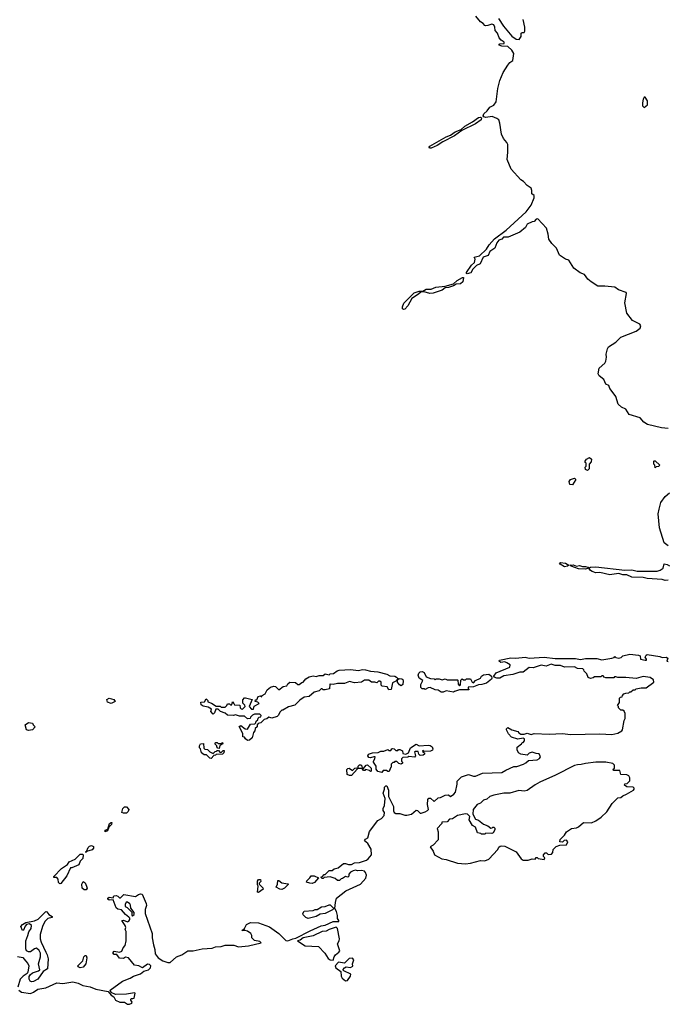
# Model space of a CAD drawing. Extents: x 2087054 to 2277909, y 548907 to 753496.
# Tile 103 of 256: x 2235697 to 2242115, y 579565 to 589318. Entities that reach past the tile are written whole.
import ezdxf

# ---------------------------------------------------------------- set-up
doc = ezdxf.new("R2010")
doc.units = 0

msp = doc.modelspace()

# ---------------------------------------------------------------- linework, layer by layer
at = {"layer": '0CON20XD'}
for points in [[(2242125, 585270.3), (2242057.1, 585277.1), (2241918.2, 585308.2), (2241881.6, 585331.6), (2241845, 585374.5), (2241736.2, 585406.2), (2241705, 585460.9), (2241661.3, 585481.3), (2241628.8, 585508.8), (2241605, 585585.5), (2241557.9, 585647.9), (2241544, 585665), (2241536.2, 585695), (2241507, 585707), (2241485.7, 585755), (2241440.6, 585790.6), (2241429.5, 585809.6), (2241441.2, 585865), (2241495, 585917.5), (2241505.4, 585935), (2241511.5, 585975), (2241508.9, 586005), (2241521.1, 586058.9), (2241532.3, 586077.7), (2241605, 586122.7), (2241655, 586172.8), (2241805, 586234.1), (2241845, 586262.2), (2241851.5, 586285), (2241842.1, 586302.1), (2241769.8, 586339.8), (2241712.7, 586412.7), (2241694.4, 586515), (2241710, 586605), (2241707.1, 586615), (2241632.6, 586642.6), (2241595, 586668.4), (2241495, 586679.1), (2241427.6, 586677.6), (2241360.9, 586720.9), (2241328.2, 586748.2), (2241295, 586795.2), (2241251.1, 586811.1), (2241187.8, 586857.8), (2241139.2, 586935), (2241105, 586947.5), (2241045.7, 586985.7), (2241015.6, 587055), (2240971.1, 587101.1), (2240942, 587145), (2240935.5, 587195), (2240916.2, 587255), (2240833, 587347), (2240815, 587342.5), (2240795, 587320), (2240775, 587317.5), (2240727, 587293), (2240709.3, 587260.7), (2240652.5, 587215), (2240537.3, 587162.7), (2240492.5, 587165), (2240474, 587146), (2240445, 587136), (2240425, 587108.8), (2240404.4, 587055.6), (2240355, 587021.2), (2240338.8, 586981.2), (2240290.8, 586965), (2240259.5, 586900.4), (2240223.3, 586885), (2240188.3, 586848.3), (2240167.6, 586812.4), (2240132, 586802), (2240123.8, 586803.8), (2240124.2, 586814.2), (2240174.6, 586885.4), (2240205.5, 586914.6), (2240211.2, 586945), (2240200, 586965), (2240255, 586978.6), (2240321.9, 587045), (2240350.8, 587089.2), (2240403.4, 587146.6), (2240519.5, 587235), (2240716.7, 587415), (2240765, 587480), (2240795.5, 587555), (2240797, 587577), (2240773.3, 587595), (2240773.9, 587626.1), (2240765, 587650), (2240725.8, 587675.7), (2240689.1, 587715), (2240662.5, 587732.5), (2240568.3, 587838.3), (2240528, 587935), (2240534.3, 588005), (2240535, 588080.8), (2240525, 588103.5), (2240491.9, 588141.9), (2240473.1, 588183.1), (2240455.5, 588295), (2240444, 588325), (2240425, 588340), (2240378.3, 588358.3), (2240315, 588348.5), (2240295.5, 588355.5), (2240288.6, 588365), (2240296.9, 588385), (2240330, 588415), (2240356.8, 588453.2), (2240395, 588472.9), (2240420, 588505), (2240434.4, 588635.6), (2240455, 588717.5), (2240487.1, 588795), (2240535, 588868.8), (2240554.3, 588895.7), (2240584, 588915), (2240592.5, 588985), (2240575.6, 589015), (2240535, 589051.4), (2240475, 589056.2), (2240450, 589065), (2240447.5, 589075), (2240455, 589078.8), (2240498.8, 589081.2), (2240498.8, 589095), (2240467.1, 589117.1), (2240450.3, 589140.3), (2240432, 589185), (2240410.5, 589210.5), (2240405.6, 589245), (2240395, 589266.2), (2240375, 589275.6), (2240335, 589261.2), (2240315, 589257.5), (2240305, 589262.5), (2240291.7, 589281.7), (2240265, 589296.7), (2240218.8, 589355)], [(2240441.7, 589331.7), (2240490, 589255), (2240575, 589153.8), (2240617.5, 589125), (2240647.5, 589122.5), (2240666.4, 589153.6), (2240667.5, 589185), (2240677, 589193), (2240695, 589191.2), (2240704.5, 589205.5), (2240703.3, 589245), (2240685, 589320)], [(2241885, 588450), (2241920, 588475), (2241917.5, 588515), (2241895, 588550), (2241885, 588550), (2241875, 588530), (2241870, 588495), (2241870, 588465), (2241885, 588450)], [(2239775, 588044.3), (2239757.5, 588045), (2239754, 588055), (2239760, 588065), (2239923.5, 588156.5), (2239965.7, 588174.3), (2240012, 588208), (2240070.7, 588229.3), (2240110, 588265), (2240185, 588305.6), (2240245, 588348.9), (2240261.4, 588351.4), (2240273.8, 588345), (2240269.2, 588325), (2240215, 588285.7), (2240079.3, 588220.7), (2240005, 588167.8), (2239891.2, 588108.8), (2239835, 588071.5), (2239775, 588044.3)], [(2239499.3, 586449.3), (2239491.2, 586455), (2239491.9, 586475), (2239505, 586508.8), (2239605, 586614.2), (2239655, 586630.8), (2239691.7, 586628.3), (2239725, 586650.6), (2239775, 586648.1), (2239820.9, 586669.1), (2239915, 586677.5), (2239997.3, 586702.7), (2240034.1, 586735.9), (2240085, 586765.7), (2240096.1, 586766.1), (2240087.8, 586722.2), (2240065, 586700.8), (2240022.9, 586697.1), (2239995, 586680.8), (2239945, 586664.3), (2239915, 586662.5), (2239885, 586640), (2239795, 586610), (2239762.7, 586607.3), (2239705, 586622.5), (2239675, 586622.5), (2239650.3, 586599.7), (2239583, 586557), (2239544.2, 586485), (2239515, 586452), (2239499.3, 586449.3)], [(2241325, 584852.5), (2241303, 584863), (2241300, 584885), (2241310, 584895), (2241310, 584925), (2241301.7, 584931.7), (2241300, 584945), (2241313.6, 584966.4), (2241345, 584982.5), (2241362.5, 584965), (2241361.7, 584938.3), (2241340, 584915), (2241341.7, 584868.3), (2241325, 584852.5)], [(2241995, 584880), (2241990, 584905), (2241980, 584915), (2241980, 584945), (2241985, 584950), (2241995, 584950), (2242040, 584905), (2242028.3, 584891.7), (2242005, 584890), (2241995, 584880)], [(2241175, 584710), (2241150, 584715), (2241142.5, 584745), (2241155, 584762.5), (2241195, 584777.5), (2241207, 584763), (2241175, 584710)], [(2242125, 584105.4), (2242085.3, 584135.3), (2242038.6, 584285), (2242024.3, 584425), (2242035, 584469.4), (2242051.5, 584535), (2242095, 584594.6), (2242135, 584630)], [(2241095, 583898), (2241052.5, 583925), (2241047.5, 583935), (2241055, 583940), (2241105.9, 583935.9), (2241140, 583915), (2241125, 583904.2), (2241095, 583898)], [(2241305, 583875.8), (2241235, 583880), (2241162.5, 583905), (2241150, 583915), (2241182.3, 583917.7), (2241215, 583906.2), (2241245, 583910.8), (2241275, 583902), (2241305, 583902.5), (2241327.5, 583895), (2241332.5, 583885), (2241325, 583881.2), (2241305, 583875.8)], [(2242125, 583767.1), (2242095, 583763.8), (2242065, 583774), (2241915, 583782.2), (2241875, 583793.3), (2241765, 583797.5), (2241715, 583820), (2241675, 583818.9), (2241635, 583831.8), (2241565, 583822), (2241545, 583820), (2241445, 583841.2), (2241405, 583840), (2241371.1, 583851.1), (2241352.2, 583862.2), (2241337.5, 583885), (2241354.3, 583895.7), (2241405, 583898.6), (2241694.2, 583865.8), (2241765, 583868.6), (2241815, 583855.8), (2242015, 583854.5), (2242045, 583864.5), (2242073.8, 583885), (2242083, 583927), (2242112, 583922), (2242135, 583910)], [(2240526.2, 582946.2), (2240505, 582957.5), (2240465, 582952.5), (2240450, 582965), (2240452.5, 582975), (2240565, 582996.9), (2240615, 582994.3), (2240705, 583002.9), (2240745, 582994.3), (2240895, 583003.1), (2241005, 582990), (2241205, 582989.2), (2241255, 582980), (2241305, 582989.2), (2241415, 582989.2), (2241465, 582976.7), (2241566.1, 582993.9), (2241588.3, 583001.7), (2241595, 583010), (2241605, 583000), (2241636, 582994), (2241658.3, 583001.7), (2241673, 583017), (2241745, 583033.3), (2241830, 583025), (2241846.7, 583016.7), (2241850, 582985), (2241895, 582974.2), (2241910, 582975), (2241910, 582985), (2241896.7, 583005), (2241905, 583022.5), (2241915, 583028.8), (2242039.3, 583009.3), (2242065, 583000), (2242105, 583002.5), (2242120, 582995), (2242110, 582965), (2242125, 582960)], [(2235687.5, 579705), (2235715, 579685.4), (2235805, 579672.2), (2235835.5, 579685), (2235876.2, 579713.8), (2235955, 579729.6), (2236065, 579778.8), (2236125, 579771.8), (2236225, 579787.3), (2236275.3, 579775.3), (2236321.7, 579751.7), (2236395, 579739.7), (2236452, 579715), (2236572.7, 579692.7), (2236605, 579656.7), (2236629.6, 579639.6), (2236646.2, 579605), (2236688, 579585), (2236735, 579585.8), (2236765, 579566.8), (2236786.9, 579565), (2236807.7, 579575), (2236810.6, 579585), (2236797.5, 579605), (2236797.5, 579615), (2236805, 579622.5), (2236818.3, 579621.7), (2236830, 579625), (2236836.4, 579643.6), (2236840, 579675), (2236835, 579680), (2236755, 579666.2), (2236645, 579663.8), (2236603.3, 579683.3), (2236592.5, 579705), (2236714.5, 579795.5), (2236793.3, 579825), (2236825, 579844.2), (2236894.3, 579865.7), (2236926.7, 579893.3), (2236972.5, 579905), (2236992.5, 579925), (2236997.5, 579945), (2236985, 579960), (2236965, 579962.5), (2236915, 579927.5), (2236876.4, 579946.4), (2236835, 579953.3), (2236777, 580027), (2236745, 580032.5), (2236725, 580020), (2236685, 580022.5), (2236658.3, 580058.3), (2236635, 580060), (2236620, 580075), (2236635, 580090), (2236685, 580080), (2236708.3, 580091.7), (2236722.5, 580125), (2236743.6, 580146.4), (2236752.5, 580195), (2236752.5, 580285), (2236743.3, 580305), (2236747.5, 580325), (2236742.5, 580345), (2236710, 580395), (2236725, 580400), (2236765, 580382.5), (2236780, 580390), (2236787.5, 580405), (2236787.5, 580417.5), (2236779.3, 580429.3), (2236744.1, 580454.1), (2236705, 580500), (2236668.3, 580508.3), (2236651.7, 580521.7), (2236625, 580600), (2236585, 580597.5), (2236570, 580605), (2236570, 580615), (2236585, 580627.5), (2236625, 580620), (2236631.7, 580638.3), (2236651.7, 580641.7), (2236670, 580635), (2236685, 580620), (2236695, 580620), (2236728.3, 580651.7), (2236845, 580632.5), (2236875, 580653.3), (2236895, 580660), (2236910, 580655), (2236952, 580565), (2236953.3, 580545), (2236941.2, 580505), (2236942, 580465), (2237010, 580265), (2237011.2, 580225), (2237022.9, 580152.9), (2237038, 580108), (2237040.5, 580065), (2237068.1, 580025), (2237115, 579996.8), (2237165, 579980.3), (2237189.7, 579980.4), (2237251.5, 580035), (2237305, 580056.1), (2237365, 580093.3), (2237415, 580093.6), (2237505, 580113.1), (2237605, 580122.3), (2237637, 580133), (2237695, 580136.4), (2237735, 580150), (2237819.5, 580149.6), (2237864.2, 580134.2), (2237963.3, 580145), (2238090, 580175), (2238076.4, 580186.4), (2238025, 580197.5), (2237997.5, 580225), (2237996.2, 580245), (2237986.2, 580265), (2237955, 580290.8), (2237933, 580297), (2237900, 580295), (2237925, 580316.7), (2237945.3, 580354.6), (2237984.6, 580375.4), (2238065, 580371.3), (2238172.9, 580332.9), (2238265.3, 580265.3), (2238335, 580196.2), (2238355, 580192.5), (2238405, 580213.8), (2238435, 580218.8), (2238575, 580292.5), (2238685, 580341.2), (2238725, 580348), (2238805, 580385.8), (2238860, 580385), (2238860, 580395), (2238846, 580416), (2238847.1, 580445), (2238836.7, 580485), (2238820, 580515), (2238828, 580575), (2238837.5, 580615), (2238930, 580690), (2239072.9, 580755), (2239128.6, 580815), (2239132.5, 580845), (2239125, 580870), (2239112.7, 580882.7), (2239085, 580892), (2239045, 580886.7), (2239025, 580892.5), (2239003, 580887), (2238977, 580873), (2238960, 580855), (2238960, 580835), (2238950, 580825), (2238925, 580830), (2238895, 580810), (2238881.7, 580808.3), (2238865, 580790), (2238845, 580790), (2238825, 580810), (2238775, 580827.5), (2238715, 580820), (2238705, 580810), (2238695, 580810), (2238680, 580825), (2238698.3, 580831.7), (2238715, 580850), (2238725, 580850), (2238765, 580890), (2238795, 580891.2), (2238815, 580906.2), (2238851.7, 580918.3), (2238905, 580958.8), (2238925, 580961.2), (2238955, 580951.2), (2238985, 580951.2), (2239015, 580968), (2239065, 580969.4), (2239135, 580994.4), (2239150, 581005), (2239184, 581045), (2239181.7, 581101.7), (2239148.8, 581158.8), (2239112.5, 581185), (2239125, 581202.5), (2239145.8, 581214.2), (2239163.5, 581276.5), (2239245, 581385.8), (2239283.8, 581405), (2239310, 581435), (2239311.2, 581465), (2239300, 581485), (2239297.5, 581505), (2239312.5, 581535), (2239320, 581605), (2239298.8, 581655), (2239312.5, 581695), (2239313, 581717), (2239325, 581730), (2239335, 581730), (2239353.3, 581685), (2239353.6, 581623.6), (2239402, 581525), (2239402.7, 581482.7), (2239408.8, 581465), (2239425, 581454.2), (2239465.9, 581455.9), (2239515, 581437.5), (2239535, 581437.1), (2239580.7, 581449.3), (2239625, 581487.5), (2239640, 581485), (2239665, 581460), (2239675, 581457.5), (2239715, 581470), (2239740, 581485), (2239747.5, 581495), (2239737.5, 581545), (2239742.5, 581595), (2239753, 581607), (2239767, 581607), (2239805, 581572.5), (2239845, 581610), (2239867, 581613), (2239915, 581637.5), (2239945, 581640), (2239965, 581622.5), (2240000, 581645), (2240017.5, 581665), (2240033.3, 581745), (2240033.3, 581775), (2240075, 581817.5), (2240145, 581840), (2240195, 581823.3), (2240215, 581823.3), (2240285, 581853.8), (2240475, 581862.9), (2240515.6, 581884.4), (2240595, 581920), (2240625, 581920), (2240690, 581945), (2240713, 581957), (2240738.3, 581981.7), (2240825, 581987.5), (2240849.3, 582000.7), (2240856.7, 582015), (2240846.1, 582046.1), (2240815, 582048.8), (2240775, 582062.5), (2240745, 582052.5), (2240725, 582032.5), (2240665, 582043.8), (2240640, 582055), (2240627.5, 582085), (2240628.3, 582111.7), (2240670, 582145), (2240675, 582160), (2240685, 582160), (2240700, 582175), (2240700, 582195), (2240685, 582202.5), (2240635, 582190), (2240571.7, 582211.7), (2240542.5, 582245), (2240522.5, 582285), (2240522.5, 582295), (2240533, 582307), (2240573.6, 582283.6), (2240635, 582266.7), (2240643.6, 582253.6), (2240665, 582242.5), (2240695, 582242.5), (2240725, 582252.5), (2240765, 582237.5), (2240795, 582246.7), (2240945, 582240), (2241075, 582247.5), (2241155, 582236.7), (2241445, 582243.8), (2241565, 582236.2), (2241625, 582250), (2241665, 582272.5), (2241672.5, 582285), (2241686.7, 582375), (2241696.7, 582396.7), (2241697.5, 582445), (2241688.3, 582468.3), (2241675, 582480), (2241655, 582480), (2241631.7, 582501.7), (2241630, 582515), (2241620, 582525), (2241640, 582555), (2241641.7, 582598.3), (2241651.7, 582608.3), (2241668.3, 582611.7), (2241670, 582625), (2241685, 582640), (2241705, 582647.5), (2241735, 582650), (2241745, 582660), (2241755, 582660), (2241775, 582680), (2241795, 582680), (2241805, 582690), (2241855, 582700), (2241905, 582700), (2241980, 582755), (2241978.3, 582778.3), (2241945, 582802.5), (2241875, 582812.5), (2241805, 582792.5), (2241705, 582802.5), (2241625, 582802.5), (2241605, 582810), (2241591.7, 582808.3), (2241585, 582800), (2241505, 582800), (2241490, 582805), (2241478.3, 582818.3), (2241465, 582820), (2241455, 582810), (2241395, 582810), (2241381.7, 582798.3), (2241355, 582792.5), (2241331.7, 582801.7), (2241318.3, 582838.3), (2241290, 582865), (2241288.3, 582878.3), (2241277, 582887), (2241225, 582892.5), (2241195, 582908.8), (2241095, 582903.8), (2241055, 582922), (2241005, 582920), (2240965, 582934), (2240915, 582915.6), (2240865, 582925.8), (2240785, 582897.5), (2240745, 582900.8), (2240685, 582856.2), (2240654.2, 582855.8), (2240585, 582832.5), (2240495, 582818.8), (2240455, 582795.8), (2240425, 582796), (2240400, 582805), (2240396.7, 582815), (2240420, 582850), (2240556, 582905), (2240558.3, 582928.3), (2240526.2, 582946.2)], [(2237955, 582177.5), (2237933.6, 582193.6), (2237925, 582210), (2237910, 582215), (2237907, 582247), (2237873.3, 582316.7), (2237887, 582327), (2237930, 582295), (2237955, 582290), (2237985, 582340), (2238028.3, 582341.7), (2238038.3, 582351.7), (2238041.7, 582368.3), (2238058.3, 582381.7), (2238061.7, 582398.3), (2238071.7, 582408.3), (2238088.3, 582411.7), (2238090, 582425), (2238078.3, 582438.3), (2238025, 582440), (2238005, 582430), (2237985, 582410), (2237980, 582395), (2237955, 582392.5), (2237925, 582420), (2237875, 582420), (2237835, 582432.5), (2237815, 582427.5), (2237755, 582430), (2237735, 582450), (2237687, 582467), (2237665, 582490), (2237641.7, 582488.3), (2237628.3, 582451.7), (2237615, 582440), (2237590, 582465), (2237598.3, 582488.3), (2237565, 582510), (2237515, 582520), (2237495, 582532.5), (2237491.7, 582558.3), (2237528.3, 582561.7), (2237545, 582590), (2237560, 582575), (2237561.7, 582561.7), (2237598.3, 582548.3), (2237645, 582520), (2237685, 582520), (2237695, 582510), (2237715, 582507.5), (2237735, 582510), (2237750, 582525), (2237755, 582540), (2237775, 582540), (2237785, 582530), (2237798.3, 582531.7), (2237805, 582560), (2237820, 582545), (2237825, 582530), (2237878.3, 582528.3), (2237881.7, 582501.7), (2237891.7, 582491.7), (2237905, 582490), (2237930, 582515), (2237928.3, 582528.3), (2237908.3, 582548.3), (2237908.3, 582581.7), (2237925, 582600), (2237935, 582600), (2238000, 582585), (2237970, 582515), (2237995, 582490), (2238015, 582490), (2238021.7, 582518.3), (2238070, 582545), (2238058.3, 582558.3), (2238030, 582565), (2238035, 582580), (2238048.3, 582581.7), (2238060, 582615), (2238085, 582620), (2238098.3, 582611.7), (2238100, 582625), (2238129.3, 582640.7), (2238150.7, 582679.3), (2238184.1, 582705.9), (2238214.1, 582715.9), (2238232, 582712), (2238265, 582680), (2238306.7, 582713.3), (2238345, 582720), (2238355, 582740), (2238375, 582757.5), (2238431.7, 582751.7), (2238455, 582732.5), (2238467, 582733), (2238491.7, 582751.7), (2238505, 582757.5), (2238531.7, 582788.3), (2238565, 582807.5), (2238605, 582817.5), (2238635, 582813.3), (2238665, 582822.5), (2238705, 582822.5), (2238725, 582840), (2238765, 582830), (2238773, 582837), (2238807, 582843), (2238841.7, 582868.3), (2238863.9, 582876.1), (2238975, 582880), (2239055, 582872), (2239095, 582880), (2239125, 582878.8), (2239175, 582863.8), (2239245, 582858.8), (2239336.4, 582836.4), (2239365, 582817.5), (2239414.1, 582814.1), (2239432.5, 582805), (2239440, 582795), (2239440, 582780), (2239458.3, 582791.7), (2239485, 582790), (2239493.6, 582783.6), (2239497.7, 582767.7), (2239495.5, 582734.5), (2239478.8, 582721.2), (2239459.7, 582729.7), (2239440, 582755), (2239440, 582780), (2239435, 582780), (2239430, 582770), (2239391.7, 582748.3), (2239380, 582685), (2239355, 582680), (2239338.3, 582708.3), (2239290, 582715), (2239280, 582725), (2239280, 582755), (2239265, 582767.5), (2239253, 582767), (2239235, 582750), (2239215, 582757.5), (2239185, 582757.5), (2239156.4, 582776.4), (2239115, 582777.5), (2239085, 582757.5), (2239015, 582750), (2238965, 582762.5), (2238915, 582742.5), (2238845, 582742.5), (2238805, 582732.5), (2238775, 582737.5), (2238770, 582735), (2238768.3, 582691.7), (2238725, 582680), (2238705, 582680), (2238695, 582690), (2238685, 582690), (2238665, 582670), (2238615, 582657.5), (2238565, 582612.5), (2238515, 582607.5), (2238473.6, 582576.4), (2238425, 582527.5), (2238361.7, 582511.7), (2238305, 582480), (2238295, 582480), (2238277, 582463), (2238258.8, 582425), (2238247.5, 582415), (2238195, 582400), (2238165, 582410), (2238145, 582392.5), (2238120, 582385), (2238087, 582353), (2238061.7, 582348.3), (2238050, 582335), (2238050, 582315), (2238031.7, 582298.3), (2238027, 582273), (2238013, 582257), (2238000, 582205), (2237975, 582182.5), (2237955, 582177.5)], [(2239995, 582657.5), (2239925, 582668.8), (2239895, 582657.5), (2239875, 582657.5), (2239845, 582676.7), (2239815, 582680), (2239765, 582702.5), (2239745, 582700), (2239715, 582682.5), (2239705, 582690), (2239685, 582690), (2239673.6, 582703.6), (2239673, 582733), (2239691.7, 582771.7), (2239656.7, 582795), (2239646.2, 582825), (2239651.2, 582845), (2239665, 582858), (2239685, 582862), (2239705, 582851.2), (2239725, 582810), (2239768.3, 582791.7), (2239805, 582790), (2239815, 582780), (2239825, 582790), (2239855, 582790), (2239885, 582780), (2239915, 582787.5), (2239935, 582780), (2240035, 582780), (2240040, 582775), (2240042.5, 582735), (2240055, 582720), (2240065, 582730), (2240070, 582775), (2240082.5, 582787.5), (2240095, 582780), (2240115, 582780), (2240125, 582790), (2240165, 582787.5), (2240180, 582755), (2240195, 582750), (2240215, 582773.3), (2240263, 582797), (2240272.5, 582815), (2240292, 582828), (2240345, 582834.2), (2240373.8, 582815), (2240377.5, 582795), (2240371.2, 582785), (2240323.8, 582746.2), (2240278.3, 582731.7), (2240245, 582730), (2240195, 582710), (2240143, 582707), (2240140, 582695), (2240150, 582685), (2240145, 582680), (2240055, 582680), (2240005, 582662.5), (2239995, 582657.5)], [(2236605, 582543.3), (2236567, 582557), (2236560, 582585), (2236585, 582596.7), (2236630, 582585), (2236642.5, 582565), (2236605, 582543.3)], [(2235785, 582277.5), (2235763.3, 582283.3), (2235750, 582335), (2235785, 582357.5), (2235825, 582350), (2235830, 582335), (2235850, 582315), (2235825, 582282.5), (2235785, 582277.5)], [(2237595, 582000), (2237581.7, 582001.7), (2237547, 582037), (2237525, 582037.5), (2237497.5, 582055), (2237490, 582095), (2237480, 582105), (2237480, 582125), (2237490, 582145), (2237518.3, 582148.3), (2237521.7, 582101.7), (2237533, 582093), (2237558.3, 582088.3), (2237580, 582065), (2237615, 582050), (2237635, 582070), (2237648.3, 582071.7), (2237655, 582080), (2237668.3, 582078.3), (2237685, 582060), (2237698.3, 582061.7), (2237715, 582080), (2237725, 582080), (2237720, 582055), (2237708.3, 582041.7), (2237645, 582040), (2237638.3, 582031.7), (2237621.7, 582028.3), (2237595, 582000)], [(2237675, 582100), (2237661.7, 582101.7), (2237650, 582115), (2237650, 582125), (2237630, 582145), (2237641.7, 582158.3), (2237655, 582160), (2237665, 582150), (2237695, 582150), (2237708.3, 582158.3), (2237710, 582145), (2237681.7, 582128.3), (2237675, 582100)], [(2239285, 581860), (2239245, 581872.5), (2239230, 581895), (2239230, 581925), (2239202.5, 581965), (2239202.5, 581975), (2239217.5, 581995), (2239220, 582015), (2239205, 582017.5), (2239175, 582007.5), (2239158.3, 582008.3), (2239147.5, 582025), (2239155, 582042.5), (2239195, 582056.7), (2239249.3, 582060.7), (2239277, 582073), (2239305, 582072.5), (2239345, 582087.5), (2239355, 582080), (2239375, 582080), (2239383.8, 582096.2), (2239395, 582097.5), (2239407, 582097), (2239425, 582080), (2239445, 582080), (2239451.7, 582088.3), (2239465, 582090), (2239490, 582075), (2239495, 582050), (2239525, 582042.5), (2239550, 582055), (2239570, 582105), (2239625, 582142.5), (2239655, 582126.7), (2239743.6, 582133.6), (2239765, 582130), (2239786.1, 582116.1), (2239792.5, 582095), (2239786.4, 582083.6), (2239767, 582073), (2239705, 582070), (2239695, 582080), (2239690, 582075), (2239691.7, 582061.7), (2239710, 582055), (2239708.3, 582041.7), (2239697, 582033), (2239665, 582030), (2239653, 582043), (2239645, 582070), (2239615, 582070), (2239610, 582065), (2239620, 582025), (2239608.3, 582011.7), (2239555, 582020), (2239545, 582012.5), (2239495, 582010), (2239480, 581995), (2239480, 581975), (2239490, 581965), (2239490, 581955), (2239477, 581943), (2239455, 581950), (2239435, 581970), (2239415, 581970), (2239408.3, 581961.7), (2239395, 581960), (2239380, 581945), (2239380, 581915), (2239371.7, 581908.3), (2239358.3, 581871.7), (2239345, 581870), (2239331.7, 581881.7), (2239298.3, 581881.7), (2239285, 581860)], [(2238965, 581830), (2238941.7, 581841.7), (2238939.3, 581890.7), (2238949.3, 581900.7), (2238963, 581903), (2238995, 581880), (2239020, 581905), (2239037.5, 581907.5), (2239040, 581895), (2238985, 581832.5), (2238965, 581830)], [(2239175, 581870), (2239165, 581880), (2239125, 581890), (2239118.3, 581881.7), (2239105, 581880), (2239090, 581900), (2239052.5, 581902.5), (2239050, 581925), (2239063, 581937), (2239077, 581937), (2239087, 581927), (2239090, 581900), (2239105, 581900), (2239130, 581935), (2239145, 581937.5), (2239180, 581905), (2239180, 581875), (2239175, 581870)], [(2240115, 580956.9), (2240165, 580964.7), (2240265, 580990.9), (2240305, 580984.6), (2240347.5, 581002.5), (2240435, 581097.5), (2240447, 581123), (2240458.3, 581131.7), (2240476.4, 581133.6), (2240505, 581131.2), (2240615.8, 581075.8), (2240668, 581005), (2240685, 580994.3), (2240735, 580991.4), (2240777, 581007), (2240805, 581002.5), (2240815, 581020), (2240825, 581020), (2240835, 581010), (2240895, 581000), (2240900, 581015), (2240888.3, 581028.3), (2240887.5, 581045), (2240903, 581067), (2240917, 581067), (2240935, 581050), (2240967, 581053), (2240981.7, 581068.3), (2240985, 581100), (2241013, 581127), (2241048.3, 581141.7), (2241117.5, 581145), (2241127.5, 581175), (2241115, 581190), (2241091.7, 581188.3), (2241075, 581170), (2241050, 581175), (2241051.7, 581198.3), (2241095, 581240), (2241115, 581272.5), (2241165, 581306.7), (2241216.4, 581313.6), (2241235, 581322.5), (2241285, 581366.7), (2241365, 581363.8), (2241405, 581381.2), (2241460.5, 581419.6), (2241515, 581470), (2241570, 581555), (2241625, 581610), (2241655, 581612.5), (2241675, 581630), (2241710, 581645), (2241780, 581685), (2241786.7, 581695), (2241786.2, 581705), (2241775, 581716.2), (2241715, 581720), (2241690, 581735), (2241695, 581750), (2241718.3, 581751.7), (2241745, 581780), (2241745, 581810), (2241735, 581827.5), (2241715, 581837.5), (2241655, 581840), (2241645, 581880), (2241581.7, 581881.7), (2241580, 581895), (2241590, 581905), (2241590, 581935), (2241575, 581950), (2241505, 581962.5), (2241405, 581963.8), (2241305, 581951.2), (2241260.7, 581939.3), (2241225, 581938.8), (2241195, 581930), (2241005.9, 581834.1), (2240852.5, 581765), (2240805, 581740), (2240725.9, 581684.1), (2240695, 581676.7), (2240645, 581683.3), (2240555, 581656.2), (2240494.1, 581655.9), (2240396.4, 581636.4), (2240355, 581623.3), (2240325, 581596.7), (2240293.9, 581586.1), (2240265, 581557.5), (2240230, 581545), (2240192.5, 581495), (2240188.3, 581448.3), (2240215, 581400), (2240245, 581390), (2240295, 581350), (2240335, 581332.5), (2240365, 581310), (2240378.3, 581311.7), (2240385, 581320), (2240395, 581320), (2240405, 581310), (2240407, 581293), (2240390, 581265), (2240375, 581257.5), (2240315, 581260), (2240305, 581250), (2240275, 581250), (2240267, 581257), (2240233, 581263), (2240215, 581320), (2240183.8, 581335), (2240153, 581393), (2240157, 581427), (2240135, 581450), (2240115, 581452.5), (2240035, 581436.7), (2239985, 581402.5), (2239955, 581400), (2239935, 581373.3), (2239881.7, 581368.3), (2239880, 581355), (2239833.3, 581306.7), (2239843.9, 581273.9), (2239843.3, 581195), (2239795, 581142.5), (2239763.3, 581125), (2239795, 581082.5), (2239808.8, 581045), (2239880, 581005), (2239925, 581000.5), (2240035, 580963.2), (2240115, 580956.9)], [(2236727, 581457), (2236710, 581465), (2236720, 581505), (2236735, 581522.5), (2236755, 581520), (2236777.5, 581495), (2236773.3, 581475), (2236755, 581460), (2236727, 581457)], [(2236545, 581272.5), (2236545, 581290), (2236570, 581300), (2236587.5, 581355), (2236605, 581367.5), (2236610, 581365), (2236607.5, 581345), (2236580, 581320), (2236567.5, 581285), (2236545, 581272.5)], [(2236355, 581070), (2236350, 581075), (2236360, 581080), (2236375, 581117.5), (2236387.7, 581132.3), (2236409.5, 581139.6), (2236427.5, 581127.5), (2236427.7, 581112.3), (2236414.1, 581095.9), (2236360, 581080), (2236355, 581070)], [(2236095, 580760), (2236081.7, 580771.7), (2236080, 580805), (2236065, 580820), (2236035, 580820), (2236035, 580830), (2236110.7, 580909.3), (2236169.3, 580950.7), (2236186.2, 580975), (2236247.3, 581002.7), (2236295, 581053.8), (2236323, 581053), (2236327.5, 581045), (2236321.7, 581008.3), (2236296.4, 580983.6), (2236283, 580947), (2236215, 580917.5), (2236201.7, 580918.3), (2236165, 580837.5), (2236105, 580762.5), (2236095, 580760)], [(2238595, 580763.3), (2238573.6, 580763.6), (2238540, 580775), (2238541.7, 580788.3), (2238573, 580817), (2238585, 580837.5), (2238615, 580837.5), (2238658.3, 580818.3), (2238619.3, 580770.7), (2238595, 580763.3)], [(2236335, 580698), (2236315.9, 580715.9), (2236313.3, 580755), (2236325, 580780), (2236345, 580767.5), (2236360.8, 580735), (2236365.9, 580714.1), (2236355, 580698.8), (2236335, 580698)], [(2238065, 580672.5), (2238052.5, 580675), (2238060, 580735), (2238053, 580747), (2238052.5, 580785), (2238065, 580800), (2238085, 580800), (2238087, 580783), (2238070, 580765), (2238070, 580755), (2238108.3, 580718.3), (2238110, 580705), (2238065, 580672.5)], [(2238295, 580703.8), (2238275, 580706.7), (2238240, 580725), (2238252.5, 580755), (2238255, 580790), (2238265, 580790), (2238295, 580766.7), (2238355, 580760), (2238360, 580755), (2238320, 580715), (2238295, 580703.8)], [(2236815, 580440), (2236830, 580455), (2236830, 580475), (2236798.3, 580518.3), (2236796.4, 580546.4), (2236789.3, 580559.3), (2236765, 580577.5), (2236753, 580577), (2236742.5, 580555), (2236743, 580533), (2236763, 580523), (2236808.3, 580478.3), (2236810, 580445), (2236815, 580440)], [(2238555, 580414.2), (2238532.5, 580425), (2238505, 580450), (2238503.3, 580465), (2238515, 580487.5), (2238605, 580493.8), (2238625, 580503.3), (2238646.1, 580503.9), (2238688.3, 580531.7), (2238725, 580533.3), (2238765, 580550), (2238775, 580550), (2238810, 580515), (2238798.3, 580501.7), (2238724.3, 580465.7), (2238675, 580457.5), (2238635, 580434), (2238555, 580414.2)], [(2235815, 579787.5), (2235801.2, 579795), (2235791.9, 579815), (2235790.9, 579839.1), (2235801.5, 579858.5), (2235822.7, 579877.3), (2235882.5, 579895), (2235897.5, 579905), (2235882.2, 579965), (2235902.9, 580035), (2235902.7, 580072.7), (2235889.1, 580099.1), (2235865, 580121.2), (2235845, 580115.8), (2235805, 580085.7), (2235785, 580085.7), (2235765.6, 580095.6), (2235759.4, 580115), (2235756.9, 580195), (2235778, 580245), (2235786.4, 580283.6), (2235812.5, 580315), (2235814.2, 580344.2), (2235795, 580361.2), (2235763.8, 580356.2), (2235750.3, 580339.7), (2235735, 580300), (2235725, 580297.5), (2235710, 580335), (2235725, 580356.9), (2235757.5, 580375), (2235845, 580393.3), (2235881.5, 580408.5), (2235955, 580483.3), (2235965, 580480), (2235984.3, 580454.3), (2236017.5, 580435), (2236017.5, 580425), (2235975, 580414), (2235945.8, 580385), (2235922.9, 580335), (2235901.1, 580255), (2235901.1, 580215), (2235910, 580180), (2235955, 580081.2), (2235969.5, 580055), (2235978.2, 580015), (2235973.1, 579916.9), (2235930.3, 579889.7), (2235875.3, 579814.7), (2235835, 579790), (2235815, 579787.5)], [(2238805, 580003.8), (2238814.1, 580035.9), (2238826.7, 580055), (2238859.5, 580080.4), (2238868.8, 580095), (2238845.8, 580165), (2238863.3, 580195), (2238866.2, 580215), (2238845, 580317.5), (2238835, 580330), (2238765, 580307.5), (2238735, 580290), (2238695, 580287.5), (2238605.8, 580244.2), (2238507.9, 580222.1), (2238475, 580201.2), (2238450, 580195), (2238525, 580145.3), (2238657.8, 580137.8), (2238721.8, 580071.8), (2238755, 580017.3), (2238775, 580006.2), (2238805, 580003.8)], [(2236295, 579926.2), (2236277.5, 579935), (2236272.5, 579947.5), (2236322.5, 579995), (2236332.5, 580035), (2236345, 580047.5), (2236355, 580047.5), (2236363.3, 580025), (2236353.8, 579965), (2236325, 579932), (2236295, 579926.2)], [(2235675, 580037.5), (2235728.8, 580028.8), (2235755.9, 579995.9), (2235778.2, 579968.2), (2235787.3, 579945), (2235777.6, 579882.4), (2235770.9, 579869.1), (2235730.6, 579845), (2235703.5, 579815), (2235678.9, 579735)], [(2238925, 579799.1), (2238945, 579800.8), (2238975.9, 579844.1), (2238977.5, 579865), (2238910, 579895), (2238900, 579905), (2238915, 579926.7), (2238933.6, 579936.4), (2238975, 579930), (2238998.3, 579941.7), (2238996.2, 579965), (2239007.8, 580005), (2238995, 580022.9), (2238962.7, 580017.3), (2238916.1, 579973.9), (2238855, 579983.3), (2238824, 579946), (2238830, 579925), (2238879.5, 579889.6), (2238882.3, 579845), (2238893.2, 579825), (2238925, 579799.1)]]:
    msp.add_lwpolyline(points, dxfattribs=at)

doc.saveas('drawing.dxf')
